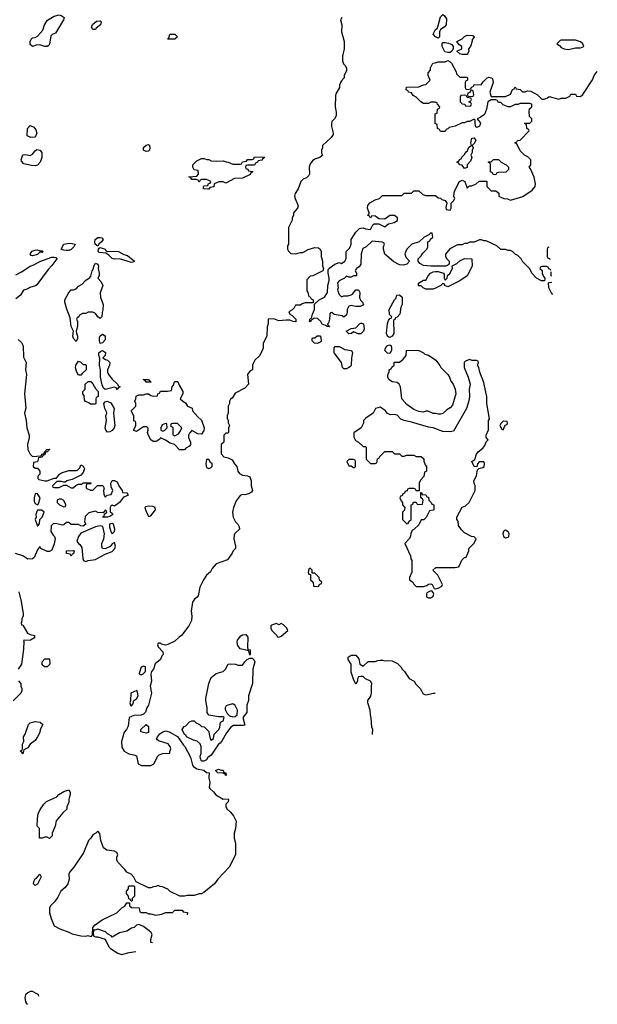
# Model space of a CAD drawing. Header units: inches. Extents: x 2671394 to 2765652, y 830470 to 955458.
# Tile 221 of 256: x 2711503 to 2716290, y 918293 to 926451. Entities that reach past the tile are written whole.
import ezdxf

# ---------------------------------------------------------------- set-up
doc = ezdxf.new("R2010")
doc.units = ezdxf.units.IN
doc.header["$MEASUREMENT"] = 0
doc.layers.add('C7911', color=7, linetype='Continuous')
doc.layers.add('C7912', color=7, linetype='Continuous')

msp = doc.modelspace()

# ---------------------------------------------------------------- linework, layer by layer
at = {"layer": 'C7911', "color": 2}
for points, elevation in [([(2711914, 920000), (2711911.3, 919990), (2711911.1, 919968.9), (2711894, 919930), (2711894, 919910), (2711859.6, 919880.4), (2711806.4, 919813.6), (2711796, 919770), (2711771.3, 919710), (2711771.1, 919688.9), (2711750, 919666), (2711730, 919678), (2711710, 919678), (2711690, 919668), (2711666, 919670), (2711666, 919750), (2711648.7, 919768.7), (2711649.3, 919829.3), (2711657.2, 919870), (2711673.2, 919906.8), (2711702, 919950), (2711726.3, 919973.7), (2711784.8, 920000)], 42), ([(2713174.9, 920000), (2713190, 919991.3), (2713230, 919994), (2713234, 919990), (2713232, 919970), (2713212, 919950), (2713211.3, 919930), (2713221, 919910), (2713250, 919884.7), (2713273.7, 919853.7), (2713296, 919810), (2713291, 919750), (2713281, 919710), (2713281, 919670), (2713291.6, 919628.4), (2713291, 919530), (2713238, 919430), (2713144.7, 919330), (2713118, 919290), (2713030, 919218), (2713010, 919208), (2712990, 919208), (2712950, 919195.3), (2712890, 919195.3), (2712870, 919188), (2712830, 919188), (2712750, 919228), (2712730, 919248), (2712687.3, 919267.3), (2712668.4, 919268.4), (2712650, 919278), (2712631.6, 919268.4), (2712612.7, 919267.3), (2712590, 919258), (2712570, 919258), (2712467.3, 919307.3), (2712450, 919346), (2712426, 919370), (2712390, 919388), (2712372.9, 919412.9), (2712315.3, 919470), (2712308.7, 919490), (2712308.9, 919511.1), (2712315.3, 919530), (2712308, 919550), (2712290, 919562), (2712226, 919570), (2712198, 919590), (2712175.3, 919650), (2712167.3, 919707.3), (2712150, 919726), (2712134, 919710), (2712110, 919698), (2712092, 919670), (2712072, 919650), (2712030.9, 919549.1), (2711951, 919430), (2711918, 919390), (2711911.3, 919370), (2711912, 919330), (2711902, 919290), (2711878.8, 919261.2), (2711844.7, 919230), (2711819.8, 919180.2), (2711794.4, 919145.6), (2711758, 919110), (2711751.3, 919090), (2711751, 919050), (2711762.8, 919002.8), (2711790, 918942), (2711836.9, 918916.9), (2711910, 918890.8), (2711936.8, 918876.8), (2712010, 918860.7), (2712050, 918858), (2712070, 918862), (2712090, 918854), (2712102, 918858), (2712106, 918870), (2712108, 918930), (2712128, 918950), (2712186.6, 918993.4), (2712308, 919050), (2712350, 919092), (2712375.3, 919104.7), (2712390, 919134), (2712414, 919134), (2712414, 919110), (2712430, 919094), (2712492.7, 919092.7), (2712498, 919058), (2712510, 919054), (2712550, 919054), (2712570, 919042), (2712590, 919042), (2712630, 919032), (2712680.4, 919039.6), (2712712.7, 919052.7), (2712770, 919054), (2712790, 919074), (2712850, 919074), (2712858, 919058), (2712894, 919054), (2712892.1, 919032.7)], 46), ([(2712604.7, 918801.8), (2712590, 918806), (2712589.1, 918830.9), (2712602, 918870), (2712588.7, 918890), (2712530, 918938), (2712490, 918955.3), (2712470, 918948), (2712450.8, 918929.2), (2712430, 918924), (2712390, 918899), (2712330, 918884), (2712270, 918848), (2712260.4, 918860.4), (2712230, 918878), (2712213.6, 918893.6), (2712150, 918915.3), (2712126, 918906), (2712114, 918906), (2712112.7, 918872.7), (2712118, 918858), (2712132, 918852), (2712148, 918852), (2712211.3, 918831.3), (2712242, 918770), (2712255.3, 918755.3), (2712316.9, 918716.9), (2712346.4, 918706.4), (2712410, 918722.8), (2712464.7, 918729.8)], 46), ([(2711662.6, 918358.8), (2711658, 918370), (2711650, 918378), (2711610, 918398), (2711590, 918398), (2711570, 918388), (2711552, 918370), (2711544.7, 918350), (2711550, 918314), (2711559.6, 918299.6), (2711569.1, 918292.7)], 46)]:
    msp.add_lwpolyline(points, dxfattribs=dict(at, elevation=elevation))
for points, elevation in [([(2711630, 919278), (2711618, 919290), (2711619, 919310), (2711630, 919331.3), (2711642, 919338), (2711670, 919372), (2711682, 919350), (2711650, 919288)], 42), ([(2712426, 919146), (2712422, 919162), (2712407.3, 919167.3), (2712406, 919190), (2712388, 919210), (2712388, 919230), (2712406, 919250), (2712406, 919270), (2712410, 919274), (2712450, 919274), (2712454, 919270), (2712454, 919190), (2712434, 919170), (2712434, 919150), (2712430, 919146)], 46)]:
    msp.add_lwpolyline(points, close=True, dxfattribs=dict(at, elevation=elevation))
at = {"layer": 'C7912', "color": 2}
for points, elevation in [([(2714970, 926298), (2714950, 926308), (2714928.7, 926330), (2714948.7, 926370), (2714962, 926378), (2714969.2, 926390.8), (2714990, 926474), (2715010, 926494), (2715023.6, 926483.6), (2715039.6, 926459.6), (2715038, 926410), (2715022, 926390), (2714991.1, 926368.9), (2714982, 926350), (2714982, 926310)], 46), ([(2711730, 926228), (2711711.3, 926228.7), (2711670, 926242), (2711639.6, 926240.4), (2711608, 926228), (2711590, 926246), (2711588.7, 926270), (2711598, 926290), (2711610, 926302), (2711630, 926304.7), (2711650, 926316), (2711696, 926364), (2711708.7, 926410), (2711733.6, 926446.4), (2711790, 926481), (2711830, 926491), (2711845.4, 926485.4), (2711872, 926470), (2711864.7, 926450), (2711799.1, 926340.9), (2711771.1, 926328.9), (2711762, 926318), (2711751.1, 926248.9), (2711743.6, 926236.4)], 42), ([(2712130, 926368.7), (2712108, 926370), (2712098, 926390), (2712107.3, 926412.7), (2712140.4, 926439.6), (2712170, 926442), (2712178, 926430), (2712171.3, 926410), (2712138, 926382)], 42), ([(2712790, 926289), (2712728.7, 926290), (2712738, 926302), (2712748, 926330), (2712790, 926331.3), (2712812, 926310)], 42), ([(2715050, 926179), (2715026.3, 926186.3), (2715004, 926230), (2715003.1, 926256.9), (2715010, 926262), (2715030, 926262), (2715056.9, 926256.9), (2715084.7, 926244.7), (2715094, 926230), (2715094, 926210), (2715084.7, 926190), (2715070, 926179)], 46), ([(2715170, 926164), (2715150, 926169), (2715126, 926190), (2715166, 926210), (2715168, 926230), (2715144, 926244), (2715126, 926270), (2715170, 926292), (2715190, 926312), (2715210, 926322), (2715259.6, 926319.6), (2715272, 926310), (2715252, 926288), (2715252, 926272), (2715238, 926230), (2715222, 926210), (2715224.7, 926190), (2715218, 926170), (2715210, 926164)], 46), ([(2715990, 926282), (2715981, 926279), (2715954, 926250), (2715976.9, 926236.9), (2715990, 926222), (2716014, 926210), (2716050, 926204.7), (2716110, 926218), (2716150, 926218), (2716178, 926230), (2716168.7, 926250), (2716150, 926268.7), (2716110, 926281.2)], 50), ([(2715250, 925866), (2715238, 925862), (2715232.7, 925847.3), (2715218, 925842), (2715214, 925830), (2715218, 925818), (2715250, 925814), (2715262, 925818), (2715266, 925830), (2715262, 925862)], 46), ([(2715190, 925826), (2715158, 925822), (2715154, 925810), (2715154, 925770), (2715170, 925754), (2715192.7, 925752.7), (2715198, 925738), (2715230, 925734), (2715242, 925738), (2715246, 925750), (2715242, 925762), (2715226, 925770), (2715242, 925778), (2715246, 925790), (2715242, 925802), (2715210, 925806), (2715202, 925822)], 46), ([(2711596.4, 925476.4), (2711566, 925490), (2711568, 925550), (2711590, 925574), (2711619.8, 925559.8), (2711638, 925538), (2711646, 925510), (2711630, 925478)], 42), ([(2715190, 925218), (2715170, 925246), (2715147.3, 925247.3), (2715142, 925262), (2715126, 925270), (2715142, 925278), (2715147.3, 925292.7), (2715162, 925298), (2715167.3, 925312.7), (2715190, 925334), (2715203.1, 925356.9), (2715215.3, 925364.7), (2715224.7, 925395.3), (2715246, 925410), (2715242, 925430), (2715249.4, 925470.6), (2715270, 925472), (2715282, 925450), (2715270, 925426), (2715254, 925410), (2715262, 925390), (2715252, 925370), (2715252, 925350), (2715242, 925330), (2715251.1, 925308.9), (2715239.8, 925280.2), (2715212, 925250), (2715210, 925226)], 46), ([(2711630, 925239), (2711602, 925242), (2711538, 925258), (2711518, 925278), (2711515.3, 925290), (2711529, 925331), (2711550, 925334.8), (2711590, 925324.7), (2711610, 925338), (2711630, 925364.7), (2711645.6, 925374.4), (2711670.8, 925370.8), (2711686, 925350), (2711686.8, 925310), (2711674, 925270), (2711650, 925245.2)], 42), ([(2712550, 925358), (2712528, 925370), (2712530, 925391.3), (2712550, 925411.3), (2712570, 925416), (2712578, 925410), (2712582, 925390), (2712578, 925370), (2712570, 925362)], 42), ([(2713210, 925098), (2713190, 925108), (2713152.7, 925107.3), (2713114, 925090), (2713112.7, 925067.3), (2713078, 925062), (2713070, 925046), (2713026, 925050), (2713026, 925070), (2713030, 925074), (2713062, 925078), (2713067.3, 925092.7), (2713082, 925098), (2713086, 925110), (2713076.4, 925116.4), (2713050, 925126), (2713010, 925126), (2712998, 925122), (2712990, 925106), (2712982, 925122), (2712967.3, 925127.3), (2712928.4, 925128.4), (2712922, 925142), (2712906, 925150), (2712970, 925154), (2712986, 925170), (2712982, 925202), (2712950, 925206), (2712938, 925230), (2712938, 925250), (2712970, 925282), (2713010, 925302), (2713030, 925302), (2713052.7, 925292.7), (2713070, 925292), (2713090, 925282), (2713130, 925278), (2713190, 925282), (2713212.7, 925272.7), (2713231.6, 925271.6), (2713270, 925254), (2713330, 925254), (2713342, 925258), (2713350, 925274), (2713382, 925278), (2713390, 925294), (2713430, 925294), (2713442, 925298), (2713450, 925314), (2713531.6, 925311.6), (2713530, 925306), (2713518, 925302), (2713510, 925286), (2713478, 925282), (2713474, 925270), (2713458, 925262), (2713450, 925246), (2713390, 925246), (2713378, 925242), (2713374, 925230), (2713378, 925218), (2713392.7, 925212.7), (2713398, 925198), (2713430, 925194), (2713434, 925190), (2713418, 925182), (2713411.6, 925168.4), (2713350, 925138), (2713283.6, 925136.4)], 42), ([(2715450, 925166), (2715427.3, 925167.3), (2715422, 925182), (2715406, 925190), (2715406, 925250), (2715402, 925262), (2715386, 925270), (2715390, 925274), (2715410, 925274), (2715430, 925294), (2715470, 925294), (2715494, 925270), (2715534, 925250), (2715554, 925230), (2715554, 925210), (2715532.7, 925187.3), (2715470, 925186), (2715458, 925182)], 46), ([(2712150, 924575.3), (2712129.3, 924590), (2712125.6, 924610), (2712129.5, 924630), (2712150, 924647.7), (2712170, 924647.7), (2712182.5, 924642.5), (2712194, 924630), (2712182, 924610), (2712158.8, 924590)], 42), ([(2711670, 924536), (2711690, 924536), (2711698, 924530), (2711690, 924522), (2711670, 924525.2), (2711650, 924507), (2711610, 924494.5), (2711598.6, 924498.6), (2711589.4, 924510), (2711606.3, 924533.7), (2711630, 924541.6), (2711650, 924544.9)], 42), ([(2711890, 924539.3), (2711870, 924541.2), (2711848, 924550), (2711869, 924590), (2711910, 924598.4), (2711937.1, 924597.1), (2711962, 924590), (2711951.3, 924570), (2711930, 924546.6), (2711910, 924539.3)], 42), ([(2712230, 924530.8), (2712310, 924533.4), (2712322, 924530), (2712366.8, 924506.8), (2712396.8, 924496.8), (2712454, 924450), (2712450, 924446), (2712430, 924438), (2712330, 924469.2), (2712290, 924466), (2712270, 924472.7), (2712240.9, 924500.9), (2712216.4, 924516.4), (2712162, 924522), (2712153.2, 924530), (2712157.2, 924550), (2712160.9, 924559.1), (2712170, 924562.8), (2712210.3, 924550.3), (2712218, 924538)], 42), ([(2715050, 924238), (2715026, 924250), (2715022, 924262), (2715010, 924266), (2714994, 924250), (2714950, 924226), (2714930, 924218), (2714870, 924218), (2714846, 924230), (2714830, 924246), (2714807.3, 924247.3), (2714808, 924268), (2714850, 924292), (2714870, 924294), (2714888.7, 924330), (2714908.7, 924350), (2714930, 924361), (2714950, 924364.7), (2714970, 924364.7), (2715014, 924350), (2715022, 924342), (2715022, 924310), (2715030, 924294), (2715046, 924310), (2715047.3, 924332.7), (2715070, 924352), (2715076.5, 924363.5), (2715088.7, 924390), (2715087.3, 924412.7), (2715126, 924430), (2715150, 924454), (2715188.4, 924471.6), (2715251.1, 924471.1), (2715252, 924410), (2715212, 924330), (2715150, 924288)], 46), ([(2712170, 923975.3), (2712150, 923988.7), (2712130, 924018), (2712110, 924028), (2712070, 924028), (2712050, 924018), (2712023.6, 924016.4), (2711998, 924002), (2711992, 923988), (2711978, 923982), (2711974, 923970), (2711982, 923950), (2711982, 923910), (2711972, 923870), (2711972.7, 923852.7), (2711982, 923830), (2711982, 923810), (2711970, 923786), (2711949, 923810), (2711944, 923830), (2711948.7, 923870), (2711929.2, 923910), (2711920.4, 923980.4), (2711892.5, 924052.5), (2711876, 924110), (2711877.2, 924130), (2711910, 924192), (2711930, 924212), (2711950, 924212), (2711970, 924222), (2711990, 924242), (2712020.4, 924259.6), (2712048, 924290), (2712084.7, 924315.3), (2712092.9, 924327.1), (2712102.7, 924370), (2712115.3, 924390), (2712117.2, 924410), (2712130, 924434), (2712150, 924424.7), (2712154.9, 924410), (2712153.4, 924390), (2712162, 924350), (2712160.7, 924330), (2712151, 924310), (2712178.8, 924278.8), (2712191, 924250), (2712170.9, 924189.1), (2712174, 924150), (2712195.5, 924090), (2712192.7, 924047.3), (2712185.4, 924025.4), (2712184.7, 923990)], 42), ([(2714570, 923819), (2714561.2, 923821.2), (2714550, 923828), (2714543.7, 923850), (2714550, 923934), (2714560.2, 923959.8), (2714570, 923974), (2714582, 923978), (2714586, 923990), (2714568.9, 924008.9), (2714565.2, 924050), (2714608, 924130), (2714619, 924141), (2714628.7, 924170), (2714650, 924172), (2714671.6, 924151.6), (2714672, 924090), (2714662, 924070), (2714654, 924010), (2714630, 923986), (2714618, 923982), (2714614, 923970), (2714602, 923958), (2714602.8, 923850), (2714590, 923828.7)], 46), ([(2714330, 923849), (2714309.1, 923849.1), (2714270, 923866), (2714254, 923850), (2714230, 923848.7), (2714208, 923870), (2714250, 923892), (2714290, 923898), (2714318, 923930), (2714330, 923938), (2714336.9, 923936.9), (2714352, 923930), (2714358, 923890), (2714350.9, 923869.1)], 46), ([(2712170, 923768.7), (2712163.7, 923790), (2712165.4, 923814.6), (2712170, 923831), (2712190, 923846), (2712212.2, 923832.2), (2712210, 923798), (2712190, 923774)], 42), ([(2713970, 923768), (2713946, 923770), (2713926, 923790), (2713926, 923810), (2713930, 923814), (2713950, 923814), (2713968.4, 923831.6), (2713991.1, 923831.1), (2713999.6, 923819.6), (2714002, 923790), (2713998, 923782)], 46), ([(2714190, 923558), (2714178, 923570), (2714168.7, 923610), (2714109, 923690), (2714108, 923732), (2714118, 923742), (2714150, 923744.7), (2714198, 923718), (2714254, 923710), (2714262, 923690), (2714252, 923650), (2714251.1, 923588.9), (2714243.6, 923576.4), (2714230, 923568), (2714210, 923558)], 46), ([(2714570, 923686), (2714550, 923688), (2714529.3, 923710), (2714535.3, 923730), (2714550, 923752), (2714570, 923758), (2714582, 923750), (2714584.7, 923730), (2714584.7, 923710)], 46), ([(2712310, 923386), (2712302, 923402), (2712290, 923406), (2712210, 923386), (2712198, 923398), (2712185.2, 923425.2), (2712172.7, 923490), (2712174, 923550), (2712164, 923590), (2712167.3, 923647.3), (2712158, 923670), (2712158, 923690), (2712174.6, 923705.4), (2712190, 923711), (2712213.7, 923693.7), (2712210.7, 923669.3), (2712192, 923650), (2712214.8, 923634.8), (2712230.6, 923630.6), (2712251.3, 923610), (2712247.7, 923590), (2712230.8, 923550), (2712230.8, 923530), (2712238.8, 923510), (2712270, 923472), (2712314, 923430), (2712318, 923418), (2712332.7, 923412.7), (2712332.7, 923407.3), (2712318, 923402)], 42), ([(2714970, 923182), (2714950, 923188.7), (2714928.9, 923188.9), (2714887.3, 923207.3), (2714870, 923208), (2714850, 923198), (2714810, 923204), (2714770, 923222), (2714710, 923262), (2714669.5, 923309.5), (2714659, 923410), (2714648.7, 923430), (2714630, 923444), (2714590, 923449.2), (2714561.2, 923470), (2714553.2, 923490), (2714554, 923506), (2714558, 923522), (2714566, 923530), (2714566, 923550), (2714582, 923558), (2714587.3, 923572.7), (2714606, 923590), (2714607.3, 923612.7), (2714650, 923614), (2714680.4, 923639.6), (2714706, 923670), (2714708.4, 923711.6), (2714810, 923711.3), (2714850, 923691.3), (2714861, 923681), (2714890.9, 923670.9), (2714952, 923630), (2714985.4, 923585.4), (2714992, 923570), (2715050, 923512), (2715064.7, 923490), (2715076.9, 923456.9), (2715096, 923430), (2715110.8, 923390), (2715116, 923350), (2715090, 923258), (2715070, 923235.3), (2715042, 923218), (2715010, 923188.7), (2714990, 923182)], 46), ([(2712030, 923594), (2712050, 923594), (2712054, 923590), (2712054, 923550), (2712019.6, 923520.4), (2712010, 923506), (2711990, 923506), (2711975.3, 923530), (2711965.6, 923565.6), (2711969, 923590), (2711990, 923622), (2712010, 923614)], 42), ([(2715230, 923635.3), (2715196.9, 923623.1), (2715186, 923610), (2715187.7, 923570), (2715219.1, 923490), (2715234.8, 923430), (2715227.7, 923390), (2715230.6, 923330), (2715225.8, 923294.2), (2715204.9, 923230), (2715098, 923042), (2715070, 923035.3), (2715010, 923039), (2714930, 923069.4), (2714890, 923075.1), (2714750, 923117.6), (2714689.4, 923129.4), (2714661.5, 923141.5), (2714630, 923173.2), (2714610, 923179), (2714576.4, 923176.4), (2714550, 923188), (2714532.1, 923212.1), (2714490, 923242), (2714451.6, 923228.4), (2714432, 923190), (2714372, 923150), (2714352, 923130), (2714351.1, 923108.9), (2714332, 923070), (2714272.7, 923027.3), (2714272.7, 922992.7), (2714285.4, 922965.4), (2714310, 922952), (2714350, 922914), (2714370, 922914), (2714374, 922910), (2714374, 922810), (2714410, 922774), (2714450, 922774), (2714462, 922778), (2714467.3, 922812.7), (2714482, 922818), (2714486, 922830), (2714530, 922874), (2714590, 922874), (2714610, 922854), (2714650, 922854), (2714670, 922834), (2714690, 922834), (2714710, 922842), (2714770, 922842), (2714790, 922832), (2714830, 922832), (2714851.6, 922811.6), (2714852.7, 922792.7), (2714863.6, 922763.6), (2714874, 922750), (2714874, 922710), (2714858, 922702), (2714852.7, 922667.3), (2714823.6, 922636.4), (2714814, 922610), (2714814, 922546), (2714790, 922546), (2714782, 922562), (2714770, 922566), (2714730, 922566), (2714718, 922562), (2714712.7, 922547.3), (2714698, 922542), (2714692.7, 922527.3), (2714678, 922522), (2714672.7, 922507.3), (2714658, 922502), (2714654, 922490), (2714663.6, 922463.6), (2714674, 922450), (2714674, 922430), (2714694, 922410), (2714692.7, 922387.3), (2714674, 922370), (2714674, 922310), (2714710, 922274), (2714722, 922278), (2714727.3, 922292.7), (2714746, 922310), (2714746, 922430), (2714762, 922438), (2714767.3, 922452.7), (2714790, 922454), (2714798, 922438), (2714810, 922434), (2714842, 922438), (2714846, 922470), (2714842, 922482), (2714826, 922490), (2714826, 922534), (2714832.7, 922532.7), (2714838, 922518), (2714870, 922514), (2714878, 922498), (2714890, 922494), (2714894, 922470), (2714914, 922450), (2714918, 922438), (2714934, 922430), (2714934, 922390), (2714930, 922386), (2714898, 922382), (2714872.7, 922327.3), (2714851.6, 922308.4), (2714830, 922306), (2714810, 922266), (2714770, 922226), (2714758, 922222), (2714743.6, 922196.4), (2714742, 922170), (2714731.6, 922148.4), (2714694, 922110), (2714742, 922010), (2714743.6, 921983.6), (2714752, 921970), (2714752.7, 921872.7), (2714732, 921830), (2714734, 921810), (2714762, 921790), (2714770, 921774), (2714790, 921754), (2714850, 921754), (2714876.4, 921763.6), (2714890, 921774), (2714910, 921778), (2714922, 921770), (2714938, 921738), (2714950, 921734), (2714970, 921742), (2715002, 921758), (2715006, 921770), (2714969, 921849), (2714926, 921890), (2714952.7, 921912.7), (2715110, 921912), (2715142, 921918), (2715167.3, 921972.7), (2715190, 921994), (2715202, 921998), (2715226, 922050), (2715226, 922070), (2715270, 922114), (2715286, 922150), (2715270, 922166), (2715248.4, 922168.4), (2715190, 922198), (2715163.1, 922223.1), (2715140.4, 922260.4), (2715136.4, 922296.4), (2715126, 922310), (2715126, 922330), (2715168.9, 922411.1), (2715198, 922422), (2715228, 922450), (2715278, 922550), (2715278, 922590), (2715268, 922610), (2715266, 922630), (2715289.1, 922670.9), (2715298, 922722), (2715307.3, 922732.7), (2715340.2, 922739.8), (2715353.2, 922750), (2715353.6, 922773.6), (2715348, 922788), (2715310, 922788), (2715298, 922770), (2715290, 922746), (2715268.7, 922750), (2715248.7, 922790), (2715273.6, 922806.4), (2715289, 922850), (2715302, 922870), (2715340.2, 922899.8), (2715358, 922922), (2715370, 922954), (2715386, 922970), (2715368, 922990), (2715368, 923010), (2715388.4, 923051.6), (2715388, 923130), (2715395.3, 923144.7), (2715374, 923270), (2715375.3, 923330), (2715364.7, 923364.7), (2715350, 923446), (2715315.3, 923530), (2715308, 923570), (2715298, 923590), (2715306, 923610), (2715302, 923622), (2715287.3, 923627.3), (2715251.6, 923628.4)], 50), ([(2712090, 923266), (2712076.4, 923276.4), (2712047.3, 923287.3), (2712040.4, 923300.4), (2712036.4, 923336.4), (2712026, 923350), (2712026, 923370), (2712046, 923390), (2712046, 923430), (2712070, 923454), (2712092.7, 923452.7), (2712110, 923434), (2712130, 923394), (2712154, 923370), (2712154, 923330), (2712138, 923322), (2712134, 923310), (2712134, 923270), (2712130, 923266)], 42), ([(2713010, 923018), (2712980.4, 923020.4), (2712930, 923046), (2712910, 923026), (2712902, 923010), (2712902, 922990), (2712918, 922950), (2712918, 922930), (2712910, 922918), (2712879.6, 922900.4), (2712870, 922888), (2712828, 922888), (2712786, 922930), (2712750, 922942), (2712710, 922968), (2712670, 922986), (2712663.6, 922976.4), (2712639.8, 922960.2), (2712630, 922955.3), (2712610, 922955.3), (2712588.7, 922970), (2712570, 923006), (2712562, 923030), (2712568, 923050), (2712567.3, 923067.3), (2712556.4, 923076.4), (2712530, 923078), (2712470, 923038), (2712450, 923046), (2712448.4, 923051.6), (2712466, 923090), (2712466, 923110), (2712462, 923122), (2712448.4, 923128.4), (2712448, 923170), (2712426, 923210), (2712466, 923250), (2712466, 923270), (2712458, 923290), (2712466, 923310), (2712467.3, 923332.7), (2712490, 923342), (2712530, 923342), (2712550, 923351.3), (2712570, 923351.3), (2712590, 923338), (2712610, 923332), (2712646, 923334), (2712648.4, 923351.6), (2712662, 923358), (2712670, 923374), (2712727.3, 923372.7), (2712762, 923378), (2712766, 923410), (2712776.4, 923423.6), (2712786, 923450), (2712790, 923454), (2712810, 923454), (2712814, 923450), (2712823.6, 923423.6), (2712854, 923370), (2712854, 923350), (2712834, 923310), (2712854, 923290), (2712876.9, 923276.9), (2712894, 923250), (2712932.7, 923232.7), (2712934, 923210), (2712979.6, 923159.6), (2713010, 923134), (2713031.3, 923070), (2713030, 923046)], 42), ([(2712550, 923448), (2712542, 923462), (2712526, 923470), (2712571.1, 923471.1), (2712578, 923458), (2712591.6, 923451.6), (2712590, 923448)], 42), ([(2712230, 923034), (2712217.2, 923050), (2712212.7, 923070), (2712222, 923130), (2712217.2, 923170), (2712224, 923190), (2712223.1, 923203.1), (2712209, 923229), (2712199, 923270), (2712210, 923284.7), (2712228.7, 923291.3), (2712257.1, 923277.1), (2712286, 923230), (2712281, 923190), (2712290.8, 923090), (2712285.5, 923070), (2712270, 923046.6), (2712250, 923035.1)], 42), ([(2712710, 923106), (2712684.7, 923095.3), (2712674, 923070), (2712674, 923050), (2712690, 923042), (2712706, 923050), (2712726, 923070), (2712722, 923102)], 42), ([(2712810, 923106), (2712770, 923106), (2712758, 923102), (2712754, 923090), (2712772, 923072), (2712772.7, 923012.7), (2712790, 923002), (2712820.4, 923019.6), (2712836.4, 923043.6), (2712846, 923070)], 42), ([(2715510, 923126), (2715490, 923106), (2715482, 923090), (2715498, 923058), (2715510, 923054), (2715527.3, 923092.7), (2715542, 923098), (2715546, 923110), (2715542, 923122)], 50), ([(2713070, 922806), (2713050, 922806), (2713044.7, 922770), (2713050, 922742), (2713070, 922732), (2713090, 922742), (2713098, 922750), (2713098, 922770), (2713083.1, 922783.1)], 46), ([(2714270, 922806), (2714230, 922806), (2714214, 922790), (2714230, 922754), (2714250, 922754), (2714270, 922742), (2714278, 922742), (2714286, 922750), (2714286, 922790), (2714282, 922802)], 50), ([(2711630, 922526), (2711622, 922490), (2711622, 922462), (2711630, 922442), (2711650, 922432), (2711659, 922441), (2711674, 922490), (2711650, 922522)], 42), ([(2711850, 922478), (2711830, 922478), (2711814, 922470), (2711814, 922450), (2711834, 922430), (2711870, 922414), (2711882, 922418), (2711886, 922430), (2711870, 922466)], 42), ([(2712570, 922421.2), (2712544.9, 922415.1), (2712541, 922410), (2712544.9, 922390), (2712564.4, 922344.4), (2712570, 922336), (2712590, 922341), (2712628, 922390), (2712626, 922410), (2712610, 922418)], 46), ([(2711650, 922388), (2711644, 922376), (2711637.3, 922350), (2711638.8, 922330), (2711631.3, 922310), (2711650, 922254), (2711667.3, 922272.7), (2711669, 922311), (2711688, 922330), (2711706, 922370), (2711687.3, 922387.3)], 42), ([(2712170, 922256.4), (2712130, 922248.6), (2712010, 922195.6), (2711989, 922170), (2711976.4, 922130), (2711990, 922110.6), (2712002, 922102), (2712016.7, 922076.7), (2712025.7, 921985.7), (2712031, 921970), (2712050, 921961.6), (2712070, 921970.8), (2712130, 921979.6), (2712151.7, 921988.3), (2712210, 922023.1), (2712270, 922044.4), (2712291.8, 922070), (2712296.2, 922090), (2712290, 922118), (2712270, 922108.7), (2712254, 922086), (2712210, 922066.6), (2712189.3, 922070), (2712183.7, 922090), (2712184.5, 922110), (2712199.3, 922150), (2712206.6, 922190), (2712191.5, 922251.5)], 46), ([(2712270, 922278), (2712246.8, 922270), (2712246.8, 922250), (2712259.1, 922210), (2712270, 922191), (2712289, 922210), (2712291.1, 922230), (2712280.7, 922270)], 46), ([(2715530, 922222), (2715521, 922219), (2715512, 922210), (2715507.1, 922192.9), (2715512, 922170), (2715530, 922158), (2715550, 922164.7), (2715555.3, 922170), (2715559, 922190), (2715550, 922208)], 50), ([(2711930, 922006), (2711922, 922022), (2711890, 922028), (2711890, 922051.3), (2711950, 922054), (2711954, 922050), (2711950, 922026), (2711938, 922022)], 42), ([(2713910, 921906), (2713898, 921902), (2713894, 921870), (2713898, 921858), (2713914, 921854), (2713914, 921810), (2713934, 921790), (2713938, 921758), (2713970, 921754), (2713982, 921758), (2713987.3, 921772.7), (2714002, 921778), (2714006, 921790), (2713987.3, 921807.3), (2713986, 921830), (2713950, 921866), (2713926, 921866), (2713926, 921890)], 50), ([(2714918, 921718), (2714903.6, 921716.4), (2714878, 921702), (2714874, 921690), (2714874, 921670), (2714890, 921662), (2714910, 921662), (2714930, 921674), (2714935.3, 921690), (2714930, 921706)], 50), ([(2713670, 921448), (2713650, 921438), (2713630, 921448), (2713590, 921435.3), (2713584.7, 921430), (2713584.7, 921410), (2713592, 921390), (2713634, 921350), (2713638, 921338), (2713650, 921334), (2713670, 921342), (2713726, 921390), (2713718, 921410), (2713690, 921438)], 50), ([(2713410, 921186), (2713402, 921222), (2713330, 921238), (2713310, 921266), (2713304, 921290), (2713309, 921310), (2713335.5, 921344.5), (2713350, 921354.8), (2713376.3, 921356.3), (2713393.7, 921333.7), (2713391.3, 921251.3), (2713394, 921234), (2713412, 921230), (2713414, 921190)], 46), ([(2711730, 921088), (2711708.4, 921088.4), (2711690, 921106), (2711688.4, 921131.6), (2711710, 921154), (2711750, 921154), (2711752, 921110)], 42), ([(2713358, 920602), (2713276, 920604), (2713252, 920590), (2713216.9, 920543.1), (2713181, 920479), (2713163.6, 920456.4), (2713150, 920448), (2713090, 920358), (2713063.5, 920336.5), (2713050, 920318), (2713030, 920308), (2713010, 920308), (2713002, 920330), (2712998, 920350), (2713006, 920370), (2713008, 920430), (2712998, 920450), (2712973.6, 920473.6), (2712942, 920482), (2712886, 920510), (2712882, 920522), (2712868.4, 920528.4), (2712849.3, 920570.7), (2712865.6, 920594.4), (2712879, 920601), (2712910, 920632), (2712930, 920642), (2712950, 920642), (2712965.4, 920625.4), (2712994, 920610), (2713010, 920594), (2713032.7, 920592.7), (2713070, 920554), (2713072, 920530), (2713084.7, 920484.7), (2713090, 920482), (2713110, 920494), (2713115.3, 920530), (2713154, 920570), (2713162, 920590), (2713168, 920630), (2713190, 920642), (2713198, 920670), (2713190, 920675.3), (2713150, 920674), (2713070, 920688.7), (2713057.2, 920710), (2713057.2, 920750), (2713045.2, 920810), (2713046, 920826), (2713069.3, 920950), (2713090, 921002), (2713130, 921034.8), (2713190, 921051.3), (2713208.7, 921070), (2713229.3, 921110.7), (2713250, 921114.8), (2713291, 921111), (2713310, 921102), (2713350, 921102), (2713368.9, 921131.1), (2713388.9, 921151.1), (2713410, 921162), (2713430, 921162), (2713445.4, 921145.4), (2713450.6, 921130), (2713436, 921070), (2713431, 920950), (2713398, 920850), (2713398, 920810), (2713384.7, 920770), (2713386, 920710), (2713352, 920670), (2713370, 920606)], 46), ([(2712530, 921095.3), (2712510, 921086), (2712494, 921034), (2712494, 921030), (2712510, 921022), (2712526, 921030), (2712546, 921050), (2712546, 921090)], 46), ([(2712473.2, 920893.2), (2712424.7, 920870), (2712422, 920810), (2712416, 920790), (2712422, 920770), (2712430, 920764.7), (2712440.2, 920779.8), (2712449, 920811), (2712470, 920824.7), (2712484, 920850), (2712480.4, 920880.4)], 46), ([(2713270, 920782), (2713227.3, 920772.7), (2713215.3, 920764.7), (2713204.7, 920750), (2713205.4, 920734.6), (2713221, 920701), (2713242.5, 920682.5), (2713270, 920674), (2713290, 920678.8), (2713304, 920690), (2713309.1, 920729.1), (2713289.1, 920769.1)], 46), ([(2711530, 920368), (2711522, 920382), (2711508, 920390), (2711522, 920398), (2711526, 920410), (2711527.3, 920447.3), (2711538, 920470), (2711535.3, 920510), (2711549.1, 920530.9), (2711575.3, 920610), (2711590, 920624.7), (2711630, 920636), (2711674, 920630), (2711694, 920610), (2711672, 920570), (2711670, 920546), (2711651.3, 920510), (2711630, 920478), (2711590.9, 920449.1), (2711570, 920418), (2711538, 920402)], 42), ([(2712550, 920538), (2712506, 920550), (2712506, 920570), (2712550, 920612), (2712570, 920594), (2712570, 920546)], 46), ([(2713210, 920186), (2713202, 920202), (2713187.3, 920207.3), (2713146, 920210), (2713126, 920230), (2713150, 920242), (2713172.7, 920232.7), (2713190, 920232), (2713194, 920214), (2713212, 920210), (2713214, 920190)], 46)]:
    msp.add_lwpolyline(points, close=True, dxfattribs=dict(at, elevation=elevation))
for points, elevation in [([(2714172, 926470), (2714162, 926450), (2714171.3, 926410), (2714171.1, 926351.1), (2714191.3, 926270), (2714191.1, 926211.1), (2714178, 926150), (2714178, 926110), (2714186.4, 926086.4), (2714202, 926070), (2714212, 926050), (2714212, 926030), (2714192, 925990), (2714192, 925970), (2714170, 925946), (2714162, 925930), (2714154, 925910), (2714154, 925890), (2714123.6, 925836.4), (2714119.6, 925820.4), (2714118, 925730), (2714125.4, 925685.4), (2714125.4, 925654.6), (2714110.9, 925629.1), (2714091.1, 925608.9), (2714086, 925590), (2714086.4, 925566.4), (2714102, 925510), (2714099.6, 925500.4), (2714083.6, 925476.4), (2714012, 925410), (2714012, 925390), (2714004.7, 925370), (2714004.7, 925344.7), (2714012, 925330), (2714010, 925326), (2713991.6, 925308.4), (2713950, 925295.3), (2713930, 925282), (2713910, 925258), (2713901, 925230), (2713904.7, 925170), (2713899.8, 925160.2), (2713879.8, 925140.2), (2713851.1, 925128.9), (2713832, 925110), (2713811.3, 925050), (2713784.7, 925010), (2713781, 924990), (2713784.7, 924970), (2713811.3, 924910), (2713804.7, 924890), (2713771.3, 924850), (2713771.1, 924828.9), (2713762, 924810), (2713762, 924790), (2713732, 924730), (2713732, 924590), (2713723.6, 924576.4), (2713722, 924550), (2713730, 924534), (2713750, 924514), (2713790, 924512), (2713830, 924522), (2713850, 924522), (2713893.6, 924546.4), (2713950, 924564.7), (2713979.6, 924559.6), (2713994, 924550), (2714002, 924530), (2714002, 924490), (2714012, 924450), (2714012.7, 924412.7), (2714022, 924390), (2714014, 924370), (2713931.6, 924328.4), (2713910, 924326), (2713883.6, 924296.4), (2713883.6, 924203.6), (2713891.6, 924191.6), (2713898, 924158), (2713910, 924154), (2713918, 924138), (2713934, 924130), (2713934, 924106), (2713870, 924106), (2713843.6, 924096.4), (2713830, 924086), (2713790, 924086), (2713776.9, 924063.1), (2713756.9, 924043.1), (2713734, 924030), (2713742, 924010), (2713759.8, 923999.8), (2713791, 923970), (2713791, 923949), (2713770, 923949.3), (2713742, 923962), (2713710, 923962.7), (2713650, 923955.1), (2713610, 923971.8), (2713562, 923970), (2713562, 923930), (2713552.7, 923907.3), (2713552, 923830), (2713522, 923770), (2713522, 923730), (2713492, 923670), (2713452, 923630), (2713438, 923602), (2713432, 923590), (2713431.3, 923548.7), (2713410, 923538), (2713392, 923510), (2713398, 923430), (2713370, 923398), (2713290, 923355.3), (2713263.6, 923316.4), (2713250, 923306), (2713242, 923290), (2713242, 923270), (2713232, 923250), (2713232, 923190), (2713222, 923170), (2713222, 923150), (2713231.1, 923131.1), (2713231.6, 923111.6), (2713242, 923090), (2713234, 923070), (2713234, 923030), (2713230, 923026), (2713210, 923026), (2713194, 923010), (2713194, 922950), (2713174, 922930), (2713172.7, 922852.7), (2713194, 922830), (2713230, 922822), (2713263.6, 922803.6), (2713282, 922770), (2713302, 922750), (2713311, 922710), (2713324.7, 922690), (2713350, 922676), (2713390.9, 922670.9), (2713410, 922662), (2713421, 922630), (2713421, 922590), (2713431.3, 922550), (2713423.6, 922536.4), (2713398, 922522), (2713370, 922515.3), (2713350, 922518), (2713330, 922508), (2713296.8, 922463.2), (2713274.8, 922410), (2713266.8, 922370), (2713271, 922330), (2713290.7, 922290.7), (2713310.8, 922270), (2713321, 922250), (2713324.7, 922230), (2713285.4, 922194.6), (2713279.6, 922180.4), (2713278, 922150), (2713292, 922090), (2713292, 922070), (2713271.1, 922048.9), (2713264.7, 922030), (2713224, 921976), (2713130, 921942), (2713096.9, 921903.1), (2713083.6, 921876.4), (2713050, 921848), (2713026, 921810), (2712996, 921750), (2712982, 921678), (2712974.4, 921665.6), (2712950.9, 921649.1), (2712935.3, 921624.7), (2712922.8, 921550), (2712930.9, 921509.1), (2712926.4, 921473.6), (2712904.7, 921430), (2712844.7, 921350), (2712824, 921336), (2712790, 921302), (2712730, 921274), (2712710, 921268), (2712678, 921278), (2712670, 921286), (2712650, 921286), (2712644.7, 921270), (2712650, 921254), (2712690, 921214), (2712691, 921190), (2712680.7, 921179.3), (2712670, 921148.7), (2712626.4, 921113.6), (2712610.8, 921070), (2712596, 921050), (2712590.9, 921029.1), (2712594.8, 920970), (2712584.7, 920930), (2712594.8, 920870), (2712571, 920770), (2712558, 920750), (2712545.4, 920714.6), (2712530, 920698), (2712510, 920688.7), (2712450, 920685.2), (2712411, 920669), (2712401.4, 920598.6), (2712387.3, 920570), (2712370, 920549), (2712347.4, 920470), (2712350, 920424.7), (2712370, 920391.3), (2712407.1, 920367.1), (2712450, 920361), (2712470.8, 920350.8), (2712484.7, 920284.7), (2712511.6, 920271.6), (2712590, 920271.3), (2712614.6, 920285.4), (2712648, 920350), (2712660.2, 920359.8), (2712689.2, 920370.8), (2712747.3, 920372.7), (2712747.3, 920387.3), (2712755.3, 920410), (2712749.2, 920430), (2712734, 920450), (2712654.6, 920474.6), (2712638, 920490), (2712646, 920510), (2712665.6, 920534.4), (2712690, 920551.3), (2712710, 920558.8), (2712742, 920550), (2712811, 920511), (2712859.6, 920439.6), (2712872, 920430), (2712919.6, 920339.6), (2712935.3, 920275.3), (2712943.5, 920263.5), (2712970, 920244.7), (2713030, 920232), (2713050, 920214), (2713072, 920210), (2713071, 920170), (2713078.8, 920130), (2713072, 920090), (2713079.6, 920079.6), (2713110, 920052), (2713127.3, 920027.3), (2713174.9, 920000)], 46), ([(2715905, 924372.9), (2715902, 924382), (2715887.3, 924387.3), (2715882, 924402), (2715870, 924406), (2715830, 924406), (2715818, 924402), (2715814, 924390), (2715832.7, 924372.7), (2715834, 924350), (2715843.6, 924323.6), (2715854, 924310), (2715852.7, 924287.3), (2715828.4, 924288.4), (2715786, 924310), (2715746, 924350), (2715730, 924386), (2715670, 924448), (2715658, 924470), (2715630, 924498), (2715610, 924508), (2715590, 924528), (2715570, 924538), (2715550, 924538), (2715530, 924548), (2715490, 924546), (2715456.4, 924576.4), (2715370, 924618), (2715350, 924618), (2715330, 924628), (2715312.7, 924627.3), (2715270, 924608), (2715230, 924608), (2715210, 924598), (2715190, 924598), (2715170, 924586), (2715130, 924586), (2715067.3, 924552.7), (2715032.7, 924507.3), (2715032, 924490), (2715042, 924470), (2715062, 924450), (2715062, 924430), (2715058, 924422), (2715034, 924410), (2715010, 924408), (2714911.3, 924408.7), (2714850, 924414), (2714818, 924430), (2714806, 924450), (2714806, 924470), (2714830, 924494), (2714843.1, 924516.9), (2714878, 924550), (2714886, 924570), (2714886, 924610), (2714902, 924618), (2714907.3, 924632.7), (2714926, 924650), (2714922, 924682), (2714910, 924686), (2714892.7, 924667.3), (2714854, 924650), (2714814, 924610), (2714754, 924590), (2714712, 924550), (2714694, 924510), (2714703.6, 924483.6), (2714734, 924450), (2714710, 924426), (2714683.6, 924416.4), (2714650, 924421.2), (2714604.1, 924444.1), (2714530, 924508), (2714518, 924550), (2714518, 924570), (2714526, 924590), (2714522, 924602), (2714507.3, 924607.3), (2714423.6, 924616.4), (2714374, 924570), (2714346, 924554), (2714332, 924510), (2714330, 924426), (2714316.9, 924403.1), (2714294, 924390), (2714282, 924370), (2714294, 924350), (2714294, 924330), (2714270, 924328), (2714250, 924318), (2714230, 924318), (2714210, 924326), (2714194, 924310), (2714150, 924288), (2714138, 924270), (2714141, 924230), (2714138, 924210), (2714150, 924174), (2714170, 924154), (2714190, 924162), (2714223.6, 924163.6), (2714250, 924171.3), (2714262, 924178), (2714290, 924212), (2714310, 924212), (2714322, 924190), (2714318, 924150), (2714326.8, 924126.8), (2714344.7, 924110), (2714350.9, 924089.1), (2714325.4, 924074.6), (2714290, 924074), (2714250, 924082), (2714230, 924078), (2714218, 924050), (2714218, 924030), (2714210, 924006), (2714190, 923986), (2714176.4, 923996.4), (2714108.7, 924008.7), (2714090, 924026), (2714078, 924022), (2714072.7, 924007.3), (2714071.1, 923968.9), (2714062, 923938), (2714054, 923930), (2714058, 923918), (2714074, 923910), (2714070, 923906), (2714050, 923908), (2714038, 923918), (2714008.7, 923928.7), (2713998, 923950), (2713970, 923974), (2713942, 923978), (2713930, 923966), (2713918, 923962), (2713910, 923948), (2713906, 923950), (2713907.3, 923967.3), (2713910, 923974), (2713922, 923978), (2713928.4, 924011.6), (2713946, 924050), (2713946, 924094), (2713986, 924130), (2714030, 924152), (2714054, 924190), (2714055.3, 924250), (2714068.7, 924290), (2714068.7, 924310), (2714058, 924350), (2714060.4, 924379.6), (2714066, 924390), (2714114.6, 924425.4), (2714150, 924438), (2714170, 924432), (2714198, 924450), (2714208.4, 924471.6), (2714208.7, 924531.3), (2714238, 924562), (2714248.9, 924591.1), (2714249.4, 924630.6), (2714290, 924692), (2714318, 924722), (2714330, 924724.7), (2714350, 924726), (2714370, 924718), (2714410, 924714), (2714428.4, 924751.6), (2714440.4, 924759.6), (2714479.6, 924759.6), (2714530, 924734), (2714547.3, 924752.7), (2714560.4, 924759.6), (2714606, 924770), (2714633.6, 924786.4), (2714634, 924810), (2714610, 924828.7), (2714570, 924828), (2714530, 924798), (2714480.4, 924800.4), (2714456.4, 924816.4), (2714450, 924826), (2714418, 924822), (2714410, 924806), (2714402, 924822), (2714388.9, 924828.9), (2714398, 924842), (2714398, 924850), (2714386, 924890), (2714387, 924913), (2714405.1, 924934.9), (2714450, 924958), (2714486, 924970), (2714510, 924994), (2714670, 924994), (2714690, 925014), (2714750, 925014), (2714770, 925034), (2714810, 925034), (2714843.6, 925003.6), (2714870, 924994), (2714950, 924994), (2714970, 924974), (2714990, 924972), (2715002, 924962), (2715030, 924952), (2715042, 924930), (2715034, 924894), (2715038, 924878), (2715070, 924874), (2715078, 924890), (2715078, 924930), (2715098, 924950), (2715108, 924970), (2715102, 924990), (2715106, 925030), (2715149.1, 925110.9), (2715170, 925122), (2715191.6, 925111.6), (2715210, 925054), (2715230, 925074), (2715250, 925074), (2715286, 925090), (2715310, 925114), (2715370, 925114), (2715374, 925110), (2715374, 925070), (2715410, 925034), (2715450, 925034), (2715472.7, 925012.7), (2715474, 924990), (2715483.6, 924983.6), (2715514, 924970), (2715545.8, 924965.8), (2715570, 924956), (2715673.6, 924986.4), (2715750, 925038), (2715775.3, 925070), (2715778, 925090), (2715767.3, 925147.3), (2715736.4, 925216.4), (2715726, 925230), (2715738, 925250), (2715738, 925290), (2715714.6, 925314.6), (2715686, 925330), (2715650, 925366), (2715622, 925422), (2715606, 925430), (2715622, 925438), (2715628.4, 925451.6), (2715650, 925454), (2715726, 925530), (2715722, 925542), (2715706, 925550), (2715702, 925582), (2715686, 925590), (2715690, 925594), (2715730, 925594), (2715746, 925610), (2715746, 925630), (2715728, 925650), (2715726, 925690), (2715728.4, 925711.6), (2715746, 925730), (2715746, 925750), (2715730, 925758), (2715650, 925758), (2715630, 925748), (2715610, 925748), (2715571.6, 925728.4), (2715550, 925728), (2715510, 925746), (2715490, 925766), (2715470, 925766), (2715462, 925782), (2715450, 925786), (2715410, 925786), (2715382, 925770), (2715371, 925710), (2715353.7, 925666.3), (2715319.8, 925640.2), (2715294, 925630), (2715319.6, 925599.6), (2715322, 925590), (2715314, 925570), (2715290, 925558), (2715284, 925564), (2715278, 925590), (2715278, 925618), (2715270, 925626), (2715230, 925608), (2715210, 925608), (2715190, 925598), (2715170, 925598), (2715111.6, 925568.4), (2715062, 925558), (2715050, 925546), (2715038, 925542), (2715030, 925526), (2714990, 925526), (2714982, 925542), (2714966, 925550), (2714962, 925582), (2714946, 925590), (2714946, 925670), (2714962, 925678), (2714966, 925710), (2714982, 925718), (2714986, 925730), (2714966, 925750), (2714962, 925762), (2714947.3, 925767.3), (2714910, 925768), (2714890, 925758), (2714850, 925758), (2714826, 925770), (2714788.4, 925808.4), (2714764, 925824), (2714750, 925846), (2714726, 925850), (2714722, 925862), (2714706, 925870), (2714707.3, 925892.7), (2714810, 925894), (2714850, 925912), (2714870, 925914), (2714906, 925950), (2714888.4, 925988.4), (2714888, 926010), (2714907.3, 926032.7), (2714908.4, 926051.6), (2714926, 926090), (2714947.3, 926092.7), (2714970, 926102), (2715030, 926102), (2715050, 926112), (2715070, 926102), (2715082, 926090), (2715119.6, 926019.6), (2715123.6, 926003.6), (2715150, 925974), (2715210, 925974), (2715214, 925970), (2715214, 925950), (2715198, 925942), (2715194, 925930), (2715194, 925890), (2715198, 925878), (2715210, 925874), (2715242, 925878), (2715247.3, 925892.7), (2715262, 925898), (2715270, 925914), (2715327.3, 925912.7), (2715343.1, 925936.9), (2715378, 925970), (2715390, 925976), (2715414, 925970), (2715422, 925962), (2715426, 925930), (2715398, 925850), (2715410, 925814), (2715530, 925814), (2715570, 925834), (2715587.3, 925872.7), (2715602, 925878), (2715610, 925894), (2715618, 925878), (2715650, 925874), (2715670, 925854), (2715690, 925854), (2715710, 925862), (2715739.6, 925859.6), (2715794, 925830), (2715830, 925794), (2715850, 925794), (2715876.4, 925803.6), (2715890, 925814), (2715970, 925794), (2715990, 925802), (2716030, 925802), (2716062, 925818), (2716070, 925834), (2716110, 925834), (2716118, 925818), (2716150, 925814), (2716170, 925832), (2716250, 925952), (2716264, 925990), (2716289.8, 926020.7)], 46), ([(2715888.4, 924565.5), (2715878, 924562), (2715874, 924550), (2715874, 924490), (2715878, 924478), (2715892.7, 924472.7), (2715896.7, 924465.1)], 46), ([(2711470, 924338), (2711518, 924362), (2711588.7, 924410), (2711619.6, 924420.4), (2711670, 924446.8), (2711770, 924482.8), (2711790, 924484.7), (2711802, 924482), (2711810, 924474), (2711811.3, 924470), (2711770, 924415.3), (2711738, 924382), (2711646.4, 924253.6), (2711634.8, 924245.2), (2711586.8, 924233.2), (2711570, 924222), (2711534, 924210), (2711510.7, 924169.3), (2711470, 924138)], 42), ([(2715909.2, 924326.8), (2715906, 924330), (2715906, 924362.1)], 46), ([(2715922.5, 924175.5), (2715908, 924190), (2715888.7, 924230), (2715886, 924270), (2715890, 924274), (2715913.7, 924277)], 46), ([(2711490, 923802), (2711516.8, 923776.8), (2711530.6, 923750), (2711533.7, 923653.7), (2711556, 923610), (2711550.8, 923550), (2711558.8, 923510), (2711541.6, 923350), (2711553.7, 923233.7), (2711542.8, 923190), (2711556, 923130), (2711562.8, 923070), (2711582.8, 923010), (2711582.8, 922990), (2711566.8, 922930), (2711571, 922890), (2711590, 922852), (2711610, 922832), (2711682, 922838), (2711688, 922852), (2711702, 922858), (2711710, 922874), (2711722, 922878), (2711726, 922890), (2711750, 922894), (2711754, 922890), (2711738, 922882), (2711734, 922870), (2711714, 922866), (2711710, 922846), (2711698, 922842), (2711690, 922826), (2711658, 922822), (2711651.1, 922788.9), (2711618, 922782), (2711614, 922750), (2711630, 922734), (2711650, 922734), (2711671.3, 922711.3), (2711670, 922686), (2711654, 922670), (2711654, 922650), (2711662, 922642), (2711710, 922631), (2711730, 922630.8), (2711790, 922652), (2711807.3, 922652.7), (2711833.6, 922686.4), (2711850, 922696), (2711910, 922715.5), (2711970, 922714.8), (2711981.2, 922718.8), (2712001.2, 922738.8), (2712010, 922762), (2712030, 922752), (2712041, 922730), (2712030, 922698), (2712010, 922678), (2711938, 922642), (2711894, 922630), (2711879.6, 922620.4), (2711870, 922618), (2711850, 922626), (2711810, 922626), (2711774, 922590), (2711778, 922578), (2711790, 922574), (2711830, 922574), (2711870, 922594), (2711890, 922594), (2711930, 922572), (2711947.3, 922572.7), (2711968.4, 922591.6), (2711990, 922602), (2712018, 922602), (2712030, 922614), (2712090, 922614), (2712094, 922610), (2712090, 922606), (2712058, 922602), (2712054, 922590), (2712054, 922570), (2712090, 922554), (2712110, 922554), (2712148.4, 922591.6), (2712192.7, 922592.7), (2712202, 922570), (2712198, 922550), (2712199.6, 922519.6), (2712210, 922494), (2712228.4, 922511.6), (2712262, 922518), (2712275.3, 922550), (2712260.4, 922580.4), (2712258, 922610), (2712270, 922632), (2712290, 922632), (2712310, 922622), (2712324.7, 922590), (2712352, 922550), (2712354, 922534), (2712391.1, 922531.1), (2712398, 922518), (2712398, 922510), (2712364, 922496), (2712330, 922449.5), (2712290, 922419), (2712270, 922428), (2712259.6, 922420.4), (2712252, 922410), (2712252.7, 922372.7), (2712270, 922362), (2712274.8, 922350), (2712250, 922335.3), (2712229.6, 922329.6), (2712188, 922330), (2712202, 922338), (2712206, 922354), (2712226, 922370), (2712222, 922382), (2712210, 922386), (2712194, 922366), (2712151.1, 922368.9), (2712130, 922378), (2712116.4, 922376.4), (2712076, 922364), (2712046, 922334), (2712041, 922290), (2712051.3, 922270), (2712030, 922255.3), (2712010, 922258), (2711990, 922268), (2711928.4, 922268.4), (2711910, 922286), (2711890, 922286), (2711870, 922266), (2711858, 922262), (2711810, 922275.3), (2711783.6, 922276.4), (2711763.6, 922256.4), (2711762, 922210), (2711779.6, 922179.6), (2711792, 922170), (2711796, 922150), (2711790, 922108), (2711770, 922055.3), (2711750, 922044.5), (2711730, 922043.7), (2711678, 922070), (2711670, 922086), (2711650, 922058), (2711624, 921996), (2711610, 921985.2), (2711570, 921982), (2711529.1, 922009.1), (2711469.4, 922029.4)], 42), ([(2711496, 921710), (2711516.3, 921630), (2711531.1, 921528.9), (2711531.1, 921508.9), (2711522, 921490), (2711522, 921470), (2711514, 921450), (2711518, 921438), (2711530, 921434), (2711567.1, 921367.1), (2711590, 921356.4), (2711624.7, 921350), (2711624.7, 921330), (2711592, 921310), (2711534, 921306), (2711538, 921298), (2711535.3, 921235.3), (2711518, 921110), (2711491.3, 921070)], 42), ([(2714427.4, 920529.4), (2714428, 920530), (2714428.7, 920570), (2714422, 920590), (2714416.4, 920663.6), (2714409, 920690), (2714408.7, 920730), (2714388.7, 920790), (2714388, 920810), (2714412.9, 920847.1), (2714419, 920870), (2714418, 920930), (2714422, 920950), (2714409.1, 920969.1), (2714368, 920990), (2714350, 921008), (2714330, 921008), (2714310, 921006), (2714302, 920990), (2714302, 920970), (2714290, 920946), (2714270, 920986), (2714250, 921046), (2714248.7, 921110), (2714226, 921150), (2714226, 921170), (2714250, 921184.7), (2714290, 921184.7), (2714314.4, 921154.4), (2714322, 921110), (2714350, 921094), (2714390, 921132), (2714450, 921132), (2714470, 921142), (2714490, 921144.7), (2714510, 921144.7), (2714530, 921138), (2714550, 921142), (2714590, 921138), (2714635.3, 921115.3), (2714662, 921090), (2714672, 921070), (2714692, 921050), (2714731.6, 920991.6), (2714772, 920970), (2714785.4, 920945.4), (2714822, 920910), (2714845.4, 920865.4), (2714870, 920858), (2714931, 920871), (2714945.5, 920870.8)], 46), ([(2711492.7, 920972.7), (2711511.1, 920951.1), (2711512, 920930), (2711522, 920910), (2711522, 920890), (2711512, 920870), (2711450, 920808)], 42), ([(2711784.8, 920000), (2711810, 920011.3), (2711828.7, 920030), (2711870, 920054.8), (2711910.9, 920070.9), (2711922, 920050), (2711922, 920030), (2711914, 920000)], 42)]:
    msp.add_lwpolyline(points, dxfattribs=dict(at, elevation=elevation))

doc.saveas('drawing.dxf')
